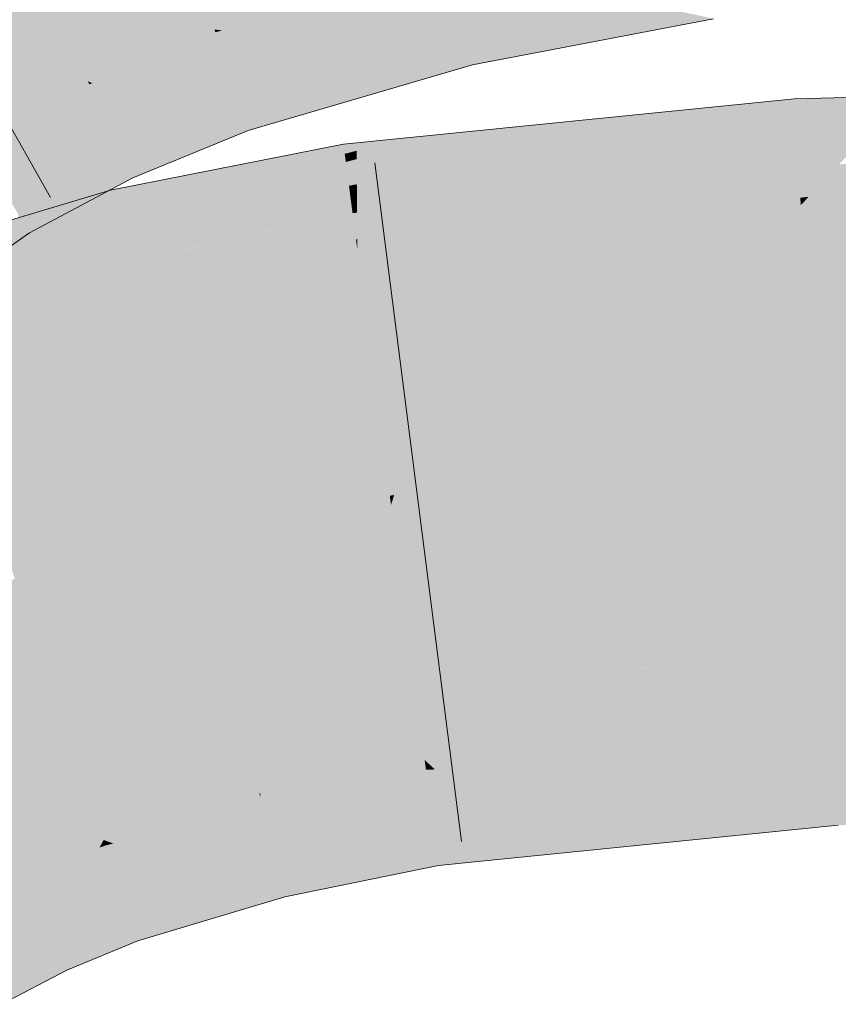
# Model space of a CAD drawing. Extents: x -720 to 300, y 62 to 1107.
# Tile 103 of 250: x 206.214 to 206.496, y 716.119 to 716.458. Entities that reach past the tile are written whole.
import ezdxf

# ---------------------------------------------------------------- set-up
doc = ezdxf.new("R2010")
doc.units = 0
doc.layers.get('0').update_dxf_attribs({"lineweight": 35})
doc.layers.add('E_Leerrohr 25-A06G9FMB8I', color=7, linetype='Continuous', lineweight=9, true_color=0xff8000)
doc.layers.add('E_Leerrohr 25-Shading', color=7, linetype='Continuous', lineweight=9, true_color=0xff8000)

# ---------------------------------------------------------------- blocks, each defined once
blk = doc.blocks.new('Shading-A06G9FDB8I', base_point=(181.43497, 714.58392))
at = {"layer": 'E_Leerrohr 25-Shading', "color": 31, "true_color": 0xfabd7f}
for points in [[(206.36147, 716.47766), (206.34096, 716.56366), (206.2813, 716.45428), (206.25322, 716.53809)], [(206.2813, 716.45428), (206.25322, 716.53809), (206.23779, 716.43646), (206.20038, 716.51654)], [(206.23779, 716.43646), (206.20038, 716.51654), (206.1987, 716.41565), (206.15254, 716.49103)], [(206.6459, 716.3479), (206.64563, 716.39777), (206.48712, 716.32281), (206.4828, 716.39392)], [(206.4828, 716.39392), (206.36041, 716.34979), (206.48712, 716.32281), (206.34308, 716.29437)], [(206.36041, 716.34979), (206.4828, 716.39392), (206.4543, 716.39105)], [(206.37068, 716.38263), (206.36041, 716.34979), (206.4543, 716.39105)], [(206.37068, 716.38263), (206.33044, 716.37854), (206.33257, 716.36249)], [(206.33257, 716.36249), (206.33568, 716.33893), (206.37068, 716.38263), (206.36041, 716.34979)], [(206.2993, 716.37238), (206.2906, 716.33765), (206.33044, 716.37854), (206.33257, 716.36249)], [(206.2993, 716.37238), (206.25439, 716.36346), (206.25914, 716.34424)], [(206.25914, 716.34424), (206.26457, 716.32227), (206.2993, 716.37238), (206.2906, 716.33765)], [(206.25914, 716.34424), (206.25439, 716.36346), (206.20119, 716.2995), (206.18631, 716.3432)], [(206.33257, 716.36249), (206.2906, 716.33765), (206.33568, 716.33893), (206.28455, 716.31342)], [(206.36041, 716.34979), (206.33568, 716.33893), (206.34308, 716.29437), (206.3416, 716.29407)], [(206.48712, 716.32281), (206.48816, 716.30566), (206.6459, 716.3479), (206.64609, 716.31549)], [(206.20119, 716.2995), (206.20644, 716.28406), (206.25914, 716.34424), (206.26457, 716.32227)], [(206.2906, 716.33765), (206.26457, 716.32227), (206.28455, 716.31342), (206.26869, 716.30554)], [(206.33568, 716.33893), (206.28455, 716.31342), (206.3416, 716.29407), (206.27559, 716.27765)], [(206.26457, 716.32227), (206.20644, 716.28406), (206.26869, 716.30554), (206.21022, 716.27295)], [(206.48712, 716.32281), (206.45039, 716.31555), (206.48816, 716.30566), (206.45091, 716.30194)], [(206.26869, 716.30554), (206.27559, 716.27765), (206.28455, 716.31342)], [(206.45071, 716.30725), (206.45039, 716.31555), (206.34201, 716.29095), (206.34308, 716.29437)], [(206.48816, 716.30566), (206.64612, 716.30939), (206.64609, 716.31549)], [(206.45091, 716.30194), (206.45071, 716.30725), (206.34201, 716.29095)], [(206.64615, 716.30457), (206.64612, 716.30939), (206.48828, 716.30359), (206.48816, 716.30566)], [(206.21022, 716.27295), (206.21478, 716.25952), (206.26869, 716.30554), (206.27559, 716.27765)], [(206.34415, 716.27472), (206.48959, 716.28204), (206.45091, 716.30194), (206.48828, 716.30359)], [(206.48828, 716.30359), (206.48816, 716.30566), (206.45091, 716.30194)], [(206.48959, 716.28204), (206.64627, 716.28387), (206.48828, 716.30359), (206.64615, 716.30457)], [(206.34415, 716.27472), (206.45091, 716.30194), (206.34201, 716.29095)], [(206.27559, 716.27765), (206.34201, 716.29095), (206.3416, 716.29407)], [(206.3416, 716.29407), (206.34201, 716.29095), (206.34308, 716.29437)], [(206.34415, 716.27472), (206.34201, 716.29095), (206.27794, 716.26813), (206.27559, 716.27765)], [(206.49222, 716.23853), (206.64651, 716.24164), (206.48959, 716.28204), (206.64627, 716.28387)], [(206.34415, 716.27472), (206.35002, 716.23016), (206.45172, 716.28015), (206.45341, 716.23627)], [(206.45341, 716.23627), (206.49222, 716.23853), (206.45172, 716.28015), (206.48959, 716.28204)], [(206.27794, 716.26813), (206.27559, 716.27765), (206.215, 716.25891), (206.21478, 716.25952)], [(206.28894, 716.22357), (206.35002, 716.23016), (206.27794, 716.26813), (206.34415, 716.27472)], [(206.1769, 716.24634), (206.17781, 716.24438), (206.21272, 716.26562), (206.21478, 716.25952)], [(206.23013, 716.21442), (206.28894, 716.22357), (206.215, 716.25891), (206.27794, 716.26813)], [(206.23013, 716.21442), (206.21478, 716.25952), (206.19511, 716.20721), (206.17781, 716.24438)], [(206.49301, 716.22565), (206.49222, 716.23853), (206.36269, 716.2309)], [(206.49222, 716.23853), (206.49301, 716.22565), (206.64651, 716.24164), (206.64662, 716.22192)], [(206.28894, 716.22357), (206.29048, 716.21729), (206.35002, 716.23016), (206.35182, 716.21649)], [(206.35002, 716.23016), (206.49301, 716.22565), (206.36269, 716.2309)], [(206.49301, 716.22565), (206.35002, 716.23016), (206.4935, 716.21747), (206.35182, 716.21649)], [(206.49301, 716.22565), (206.4935, 716.21747), (206.64662, 716.22192), (206.64662, 716.22095)], [(206.29048, 716.21729), (206.28894, 716.22357), (206.25575, 716.21838)], [(206.23013, 716.21442), (206.29048, 716.21729), (206.25575, 716.21838)], [(206.29048, 716.21729), (206.23013, 716.21442), (206.2951, 716.19861), (206.23676, 716.19495)], [(206.35182, 716.21649), (206.29048, 716.21729), (206.35356, 716.20331), (206.2951, 716.19861)], [(206.35182, 716.21649), (206.35356, 716.20331), (206.4935, 716.21747)], [(206.2151, 716.16425), (206.24326, 716.17584), (206.19511, 716.20721), (206.23013, 716.21442)], [(206.18945, 716.15076), (206.2151, 716.16425), (206.16087, 716.19843), (206.19511, 716.20721)], [(206.2951, 716.19861), (206.29677, 716.19183), (206.35356, 716.20331)], [(206.23676, 716.19495), (206.24326, 716.17584), (206.2951, 716.19861), (206.29677, 716.19183)]]:
    blk.add_solid(points, dxfattribs=at)
at = {"layer": 'E_Leerrohr 25-Shading', "color": 43, "true_color": 0xd7ab7f}
for points in [[(206.36188, 716.47595), (206.36147, 716.47766), (206.2813, 716.45428)], [(206.28392, 716.45392), (206.3625, 716.47333), (206.2813, 716.45428), (206.36188, 716.47595)], [(206.29053, 716.453), (206.36349, 716.46918), (206.28392, 716.45392), (206.3625, 716.47333)], [(206.30241, 716.45135), (206.36484, 716.46356), (206.29053, 716.453), (206.36349, 716.46918)], [(206.37103, 716.45697), (206.43857, 716.46106), (206.36787, 716.46381), (206.40973, 716.46729)], [(206.3203, 716.44891), (206.36647, 716.45673), (206.30241, 716.45135), (206.36484, 716.46356)], [(206.36647, 716.45673), (206.37103, 716.45697), (206.36484, 716.46356), (206.36787, 716.46381)], [(206.45277, 716.45801), (206.43857, 716.46106), (206.37445, 716.44958), (206.37103, 716.45697)], [(206.34357, 716.44574), (206.36823, 716.44934), (206.3203, 716.44891), (206.36647, 716.45673)], [(206.36823, 716.44934), (206.37445, 716.44958), (206.36647, 716.45673), (206.37103, 716.45697)], [(206.45277, 716.45801), (206.37445, 716.44958), (206.41837, 716.45135)], [(206.28162, 716.45337), (206.2813, 716.45428), (206.23779, 716.43646)], [(206.23941, 716.43585), (206.28233, 716.45117), (206.23779, 716.43646), (206.28162, 716.45337)], [(206.28392, 716.45392), (206.2813, 716.45428), (206.28276, 716.45361)], [(206.28276, 716.45361), (206.2813, 716.45428), (206.28162, 716.45337)], [(206.28233, 716.45117), (206.28629, 716.45209), (206.28162, 716.45337), (206.28276, 716.45361)], [(206.28351, 716.44769), (206.29228, 716.4494), (206.28233, 716.45117), (206.28629, 716.45209)], [(206.28629, 716.45209), (206.29053, 716.453), (206.28276, 716.45361), (206.28392, 716.45392)], [(206.29228, 716.4494), (206.30241, 716.45135), (206.28629, 716.45209), (206.29053, 716.453)], [(206.24306, 716.43445), (206.28351, 716.44769), (206.23941, 716.43585), (206.28233, 716.45117)], [(206.2851, 716.44299), (206.3008, 716.44562), (206.28351, 716.44769), (206.29228, 716.4494)], [(206.3008, 716.44562), (206.3203, 716.44891), (206.29228, 716.4494), (206.30241, 716.45135)], [(206.31123, 716.44098), (206.34357, 716.44574), (206.3008, 716.44562), (206.3203, 716.44891)], [(206.36967, 716.44324), (206.36823, 716.44934), (206.36543, 716.44269), (206.34357, 716.44574)], [(206.36967, 716.44324), (206.37727, 716.44348), (206.36823, 716.44934), (206.37445, 716.44958)], [(206.37445, 716.44958), (206.37727, 716.44348), (206.41837, 716.45135)], [(206.24893, 716.43225), (206.2851, 716.44299), (206.24306, 716.43445), (206.28351, 716.44769)], [(206.28696, 716.43744), (206.31123, 716.44098), (206.2851, 716.44299), (206.3008, 716.44562)], [(206.32068, 716.43677), (206.36543, 716.44269), (206.31123, 716.44098), (206.34357, 716.44574)], [(206.25673, 716.42926), (206.28696, 716.43744), (206.24893, 716.43225), (206.2851, 716.44299)], [(206.36995, 716.44208), (206.36543, 716.44269), (206.32721, 716.4339), (206.32068, 716.43677)], [(206.36995, 716.44208), (206.32721, 716.4339), (206.35286, 716.43707)], [(206.36543, 716.44269), (206.36995, 716.44208), (206.36967, 716.44324)], [(206.36995, 716.44208), (206.37727, 716.44348), (206.36967, 716.44324)], [(206.28859, 716.43256), (206.32068, 716.43677), (206.28696, 716.43744), (206.31123, 716.44098)], [(206.23827, 716.43549), (206.23779, 716.43646), (206.1987, 716.41565)], [(206.19933, 716.41467), (206.2393, 716.43323), (206.1987, 716.41565), (206.23827, 716.43549)], [(206.23941, 716.43585), (206.23779, 716.43646), (206.23827, 716.43549)], [(206.2393, 716.43323), (206.24306, 716.43445), (206.23827, 716.43549), (206.23941, 716.43585)], [(206.26427, 716.42639), (206.28859, 716.43256), (206.25673, 716.42926), (206.28696, 716.43744)], [(206.28972, 716.4292), (206.32721, 716.4339), (206.28859, 716.43256), (206.32068, 716.43677)], [(206.32721, 716.4339), (206.33302, 716.43127), (206.35286, 716.43707)], [(206.20061, 716.41254), (206.24089, 716.42987), (206.19933, 716.41467), (206.2393, 716.43323)], [(206.24089, 716.42987), (206.24893, 716.43225), (206.2393, 716.43323), (206.24306, 716.43445)], [(206.2429, 716.42554), (206.25673, 716.42926), (206.24089, 716.42987), (206.24893, 716.43225)], [(206.28972, 716.4292), (206.28859, 716.43256), (206.2697, 716.42432), (206.26427, 716.42639)], [(206.29071, 716.42621), (206.33302, 716.43127), (206.28972, 716.4292), (206.32721, 716.4339)], [(206.51808, 716.43134), (206.48059, 716.43048), (206.48082, 716.4267)], [(206.48082, 716.4267), (206.48117, 716.42102), (206.51808, 716.43134), (206.51138, 716.42426)], [(206.20247, 716.40948), (206.2429, 716.42554), (206.20061, 716.41254), (206.24089, 716.42987)], [(206.2448, 716.42151), (206.26427, 716.42639), (206.2429, 716.42554), (206.25673, 716.42926)], [(206.2697, 716.42432), (206.2747, 716.42242), (206.28972, 716.4292), (206.29071, 716.42621)], [(206.29294, 716.41956), (206.33302, 716.43127), (206.29071, 716.42621)], [(206.44983, 716.42682), (206.48059, 716.43048), (206.45468, 716.42786)], [(206.44983, 716.42682), (206.45523, 716.42169), (206.48059, 716.43048)], [(206.48082, 716.4267), (206.48059, 716.43048), (206.45523, 716.42169)], [(206.20439, 716.40637), (206.2448, 716.42151), (206.20247, 716.40948), (206.2429, 716.42554)], [(206.24614, 716.41864), (206.2697, 716.42432), (206.2448, 716.42151), (206.26427, 716.42639)], [(206.2747, 716.42242), (206.28778, 716.41748), (206.29071, 716.42621), (206.29294, 716.41956)], [(206.3302, 716.40558), (206.33025, 716.40112), (206.39093, 716.4198), (206.44983, 716.42682)], [(206.44983, 716.42682), (206.33025, 716.40112), (206.45523, 716.42169), (206.33028, 716.3974)], [(206.40302, 716.42267), (206.39093, 716.4198), (206.45468, 716.42786), (206.44983, 716.42682)], [(206.48117, 716.42102), (206.48082, 716.4267), (206.42455, 716.41107), (206.45523, 716.42169)], [(206.20583, 716.40405), (206.24614, 716.41864), (206.20439, 716.40637), (206.2448, 716.42151)], [(206.24738, 716.41602), (206.2747, 716.42242), (206.24614, 716.41864), (206.2697, 716.42432)], [(206.25056, 716.40912), (206.28778, 716.41748), (206.24738, 716.41602), (206.2747, 716.42242)], [(206.45523, 716.42169), (206.33028, 716.3974), (206.42455, 716.41107), (206.33031, 716.39459)], [(206.36829, 716.41913), (206.35266, 716.41528), (206.40302, 716.42267), (206.39093, 716.4198)], [(206.51138, 716.42426), (206.48117, 716.42102), (206.50629, 716.41882), (206.48143, 716.41656)], [(206.20718, 716.40179), (206.24738, 716.41602), (206.20583, 716.40405), (206.24614, 716.41864)], [(206.34755, 716.41705), (206.33014, 716.4126), (206.36829, 716.41913), (206.35266, 716.41528)], [(206.39093, 716.4198), (206.35266, 716.41528), (206.3302, 716.40558), (206.33017, 716.40973)], [(206.42455, 716.41107), (206.40598, 716.40466), (206.48117, 716.42102), (206.48143, 716.41656)], [(206.50629, 716.41882), (206.48143, 716.41656), (206.50267, 716.41498), (206.48163, 716.41339)], [(206.21085, 716.39581), (206.25056, 716.40912), (206.20718, 716.40179), (206.24738, 716.41602)], [(206.25056, 716.40912), (206.25188, 716.40637), (206.28778, 716.41748), (206.27126, 716.41071)], [(206.28824, 716.40747), (206.28107, 716.39813), (206.32567, 716.41486), (206.32576, 716.41418)], [(206.33012, 716.41528), (206.32567, 716.41486), (206.32576, 716.41418)], [(206.32576, 716.41418), (206.3261, 716.41156), (206.33012, 716.41528), (206.33014, 716.4126)], [(206.33012, 716.41528), (206.33014, 716.4126), (206.34755, 716.41705)], [(206.35266, 716.41528), (206.33014, 716.4126), (206.33017, 716.40973)], [(206.48143, 716.41656), (206.40598, 716.40466), (206.48163, 716.41339), (206.39561, 716.40106)], [(206.50267, 716.41498), (206.48163, 716.41339), (206.49968, 716.4118), (206.4818, 716.41071)], [(206.3261, 716.41156), (206.27855, 716.3949), (206.32646, 716.40875), (206.27599, 716.39154)], [(206.32576, 716.41418), (206.28107, 716.39813), (206.3261, 716.41156), (206.27855, 716.3949)], [(206.33014, 716.4126), (206.3261, 716.41156), (206.33017, 716.40973), (206.32646, 716.40875)], [(206.42455, 716.41107), (206.33031, 716.39459), (206.40598, 716.40466), (206.33032, 716.3927)], [(206.48163, 716.41339), (206.39561, 716.40106), (206.4818, 716.41071), (206.38922, 716.39886)], [(206.49968, 716.4118), (206.4818, 716.41071), (206.49806, 716.4101), (206.48187, 716.4093)], [(206.62428, 716.41376), (206.51067, 716.40997), (206.48553, 716.39679), (206.496, 716.4079)], [(206.25056, 716.40912), (206.21085, 716.39581), (206.25188, 716.40637), (206.21248, 716.39319)], [(206.25188, 716.40637), (206.2533, 716.40332), (206.27126, 716.41071)], [(206.32646, 716.40875), (206.27599, 716.39154), (206.32698, 716.40485), (206.2726, 716.38715)], [(206.33017, 716.40973), (206.32646, 716.40875), (206.3302, 716.40558), (206.32698, 716.40485)], [(206.48187, 716.4093), (206.4164, 716.40186), (206.33044, 716.37854), (206.36203, 716.38947)], [(206.48209, 716.40594), (206.48187, 716.4093), (206.37068, 716.38263), (206.33044, 716.37854)], [(206.4818, 716.41071), (206.38922, 716.39886), (206.48187, 716.4093), (206.38882, 716.39874)], [(206.49806, 716.4101), (206.48187, 716.4093), (206.49751, 716.40955), (206.4819, 716.409)], [(206.49751, 716.40955), (206.4819, 716.409), (206.496, 716.4079), (206.48209, 716.40594)], [(206.496, 716.4079), (206.48209, 716.40594), (206.48553, 716.39679), (206.48265, 716.39648)], [(206.64563, 716.39777), (206.64557, 716.40826), (206.4828, 716.39392), (206.5825, 716.40649)], [(206.21248, 716.39319), (206.214, 716.39069), (206.25188, 716.40637), (206.25313, 716.40369)], [(206.24667, 716.39478), (206.24733, 716.39209), (206.27158, 716.40417), (206.28824, 716.40747)], [(206.24733, 716.39209), (206.2487, 716.38654), (206.28824, 716.40747), (206.28107, 716.39813)], [(206.32698, 716.40485), (206.2726, 716.38715), (206.32755, 716.40057), (206.2693, 716.38287)], [(206.3302, 716.40558), (206.32698, 716.40485), (206.33025, 716.40112), (206.32755, 716.40057)], [(206.40598, 716.40466), (206.33032, 716.3927), (206.39561, 716.40106), (206.33034, 716.39172)], [(206.37068, 716.38263), (206.4543, 716.39105), (206.48209, 716.40594), (206.48265, 716.39648)], [(206.48553, 716.39679), (206.4828, 716.39392), (206.55962, 716.40588), (206.5825, 716.40649)], [(206.25313, 716.40369), (206.214, 716.39069), (206.24498, 716.39886), (206.21542, 716.38837)], [(206.25313, 716.40369), (206.24498, 716.39886), (206.2533, 716.40332)], [(206.2558, 716.401), (206.24562, 716.39899), (206.24603, 716.39734)], [(206.24603, 716.39734), (206.24667, 716.39478), (206.2558, 716.401), (206.27158, 716.40417)], [(206.33025, 716.40112), (206.32755, 716.40057), (206.33028, 716.3974), (206.32802, 716.39697)], [(206.39561, 716.40106), (206.33034, 716.39172), (206.38922, 716.39886), (206.33034, 716.39136)], [(206.4164, 716.40186), (206.38882, 716.39874), (206.36203, 716.38947)], [(206.19658, 716.37756), (206.1796, 716.36517), (206.24562, 716.39899), (206.24603, 716.39734)], [(206.2162, 716.38708), (206.19658, 716.37756), (206.24466, 716.39874), (206.24562, 716.39899)], [(206.21542, 716.38837), (206.21782, 716.38446), (206.24498, 716.39886)], [(206.23344, 716.39539), (206.2162, 716.38708), (206.24466, 716.39874)], [(206.28107, 716.39813), (206.2487, 716.38654), (206.27855, 716.3949), (206.24919, 716.38458)], [(206.32755, 716.40057), (206.2693, 716.38287), (206.32802, 716.39697), (206.26691, 716.3797)], [(206.38922, 716.39886), (206.33034, 716.39136), (206.36203, 716.38947), (206.33041, 716.38226)], [(206.17894, 716.36487), (206.17972, 716.36261), (206.24603, 716.39734), (206.24667, 716.39478)], [(206.17972, 716.36261), (206.18059, 716.36005), (206.24667, 716.39478), (206.24733, 716.39209)], [(206.21242, 716.38916), (206.19658, 716.37756), (206.23344, 716.39539)], [(206.27855, 716.3949), (206.24919, 716.38458), (206.27599, 716.39154), (206.24969, 716.38257)], [(206.32838, 716.39423), (206.26541, 716.37781), (206.32861, 716.39246), (206.26476, 716.37695)], [(206.32802, 716.39697), (206.26691, 716.3797), (206.32838, 716.39423), (206.26541, 716.37781)], [(206.33028, 716.3974), (206.32802, 716.39697), (206.33031, 716.39459), (206.32838, 716.39423)], [(206.33031, 716.39459), (206.32838, 716.39423), (206.33032, 716.3927), (206.32861, 716.39246)], [(206.4543, 716.39105), (206.4828, 716.39392), (206.48265, 716.39648)], [(206.48265, 716.39648), (206.4828, 716.39392), (206.48553, 716.39679)], [(206.18059, 716.36005), (206.18199, 716.3559), (206.24733, 716.39209), (206.2487, 716.38654)], [(206.27599, 716.39154), (206.24969, 716.38257), (206.2726, 716.38715), (206.25035, 716.37988)], [(206.32861, 716.39246), (206.26669, 716.37738), (206.32874, 716.39154)], [(206.32997, 716.38214), (206.32874, 716.39154), (206.30562, 716.37811), (206.32271, 716.39014)], [(206.33032, 716.3927), (206.32861, 716.39246), (206.33034, 716.39172), (206.32874, 716.39154)], [(206.33034, 716.39172), (206.32874, 716.39154), (206.33034, 716.39136), (206.3288, 716.39117)], [(206.33034, 716.39136), (206.3288, 716.39117), (206.33041, 716.38226), (206.32997, 716.38214)], [(206.214, 716.39069), (206.21242, 716.38068), (206.21782, 716.38446)], [(206.32271, 716.39014), (206.26669, 716.37738), (206.30562, 716.37811)], [(206.33041, 716.38226), (206.33044, 716.37854), (206.36203, 716.38947)], [(206.2487, 716.38654), (206.18199, 716.3559), (206.24919, 716.38458), (206.18246, 716.35455)], [(206.24919, 716.38458), (206.18246, 716.35455), (206.24969, 716.38257), (206.18291, 716.35327)], [(206.2726, 716.38715), (206.25035, 716.37988), (206.2693, 716.38287), (206.25099, 716.37726)], [(206.24969, 716.38257), (206.18291, 716.35327), (206.25035, 716.37988), (206.18341, 716.35175)], [(206.2693, 716.38287), (206.25099, 716.37726), (206.26691, 716.3797), (206.25146, 716.37537)], [(206.32997, 716.38214), (206.30562, 716.37811), (206.31796, 716.37836)], [(206.31796, 716.37836), (206.33044, 716.37854), (206.32997, 716.38214)], [(206.32997, 716.38214), (206.33044, 716.37854), (206.33041, 716.38226)], [(206.25035, 716.37988), (206.18341, 716.35175), (206.25099, 716.37726), (206.18378, 716.35065)], [(206.25099, 716.37726), (206.18378, 716.35065), (206.25146, 716.37537), (206.18391, 716.35028)], [(206.26691, 716.3797), (206.25146, 716.37537), (206.26541, 716.37781), (206.25175, 716.37421)], [(206.26541, 716.37781), (206.25175, 716.37421), (206.26476, 716.37695), (206.25185, 716.37378)], [(206.25439, 716.36346), (206.29996, 716.37415), (206.26669, 716.37738), (206.30562, 716.37811)], [(206.25439, 716.36346), (206.26669, 716.37738), (206.26476, 716.37695)], [(206.2993, 716.37238), (206.31796, 716.37836), (206.29677, 716.37189), (206.29996, 716.37415)], [(206.33044, 716.37854), (206.31796, 716.37836), (206.2993, 716.37238)], [(206.29996, 716.37415), (206.31796, 716.37836), (206.30562, 716.37811)], [(206.25146, 716.37537), (206.19563, 716.35461), (206.25175, 716.37421)], [(206.25175, 716.37421), (206.2285, 716.36609), (206.25185, 716.37378)], [(206.25185, 716.37378), (206.25439, 716.36346), (206.26476, 716.37695)], [(206.29996, 716.37415), (206.25439, 716.36346), (206.29677, 716.37189)], [(206.2285, 716.36609), (206.19563, 716.35461), (206.25185, 716.37378), (206.25439, 716.36346)], [(206.19563, 716.35461), (206.18391, 716.35028), (206.25439, 716.36346), (206.18631, 716.3432)], [(206.64668, 716.20966), (206.64662, 716.22095), (206.4942, 716.20587), (206.4935, 716.21747)], [(206.43568, 716.20343), (206.4935, 716.21747), (206.35709, 716.20007), (206.35356, 716.20331)], [(206.4942, 716.20593), (206.4935, 716.21747), (206.43568, 716.20343)], [(206.49536, 716.18683), (206.64679, 716.19092), (206.4942, 716.20587), (206.64668, 716.20966)], [(206.4942, 716.20587), (206.36388, 716.19397), (206.43036, 716.18073), (206.37637, 716.18262)], [(206.4942, 716.20587), (206.4942, 716.20593), (206.41623, 716.19873), (206.43568, 716.20343)], [(206.4942, 716.20587), (206.43036, 716.18073), (206.49536, 716.18683)], [(206.29704, 716.19073), (206.354, 716.19995), (206.29707, 716.19189), (206.3537, 716.20221)], [(206.3537, 716.20221), (206.35356, 716.20331), (206.29707, 716.19189)], [(206.35709, 716.20007), (206.35356, 716.20331), (206.354, 716.19995)], [(206.41623, 716.19873), (206.43568, 716.20343), (206.36012, 716.19733), (206.35709, 716.20007)], [(206.29744, 716.18909), (206.35437, 716.1972), (206.29704, 716.19073), (206.354, 716.19995)], [(206.35437, 716.1972), (206.36012, 716.19733), (206.354, 716.19995), (206.35709, 716.20007)], [(206.36012, 716.19733), (206.36388, 716.19397), (206.41623, 716.19873)], [(206.29807, 716.18658), (206.35486, 716.19342), (206.29744, 716.18909), (206.35437, 716.1972)], [(206.3549, 716.19312), (206.36388, 716.19397), (206.35437, 716.1972), (206.36012, 716.19733)], [(206.29704, 716.19073), (206.29677, 716.19183), (206.24388, 716.17603)], [(206.29704, 716.19073), (206.29707, 716.19189), (206.29677, 716.19183)], [(206.2989, 716.18323), (206.3549, 716.19312), (206.29807, 716.18658), (206.35486, 716.19342)], [(206.2989, 716.18323), (206.29994, 716.17902), (206.3549, 716.19312), (206.3562, 716.18329)], [(206.3549, 716.19312), (206.3562, 716.18329), (206.36388, 716.19397), (206.37637, 716.18262)], [(206.29744, 716.18909), (206.29704, 716.19073), (206.24326, 716.17584), (206.24388, 716.17603)], [(206.29744, 716.18909), (206.24326, 716.17584), (206.24815, 716.17651)], [(206.24815, 716.17651), (206.26302, 716.17841), (206.29744, 716.18909), (206.29807, 716.18658)], [(206.49571, 716.18091), (206.64684, 716.18439), (206.49536, 716.18683), (206.64679, 716.19092)], [(206.26302, 716.17841), (206.29826, 716.18304), (206.29807, 716.18658), (206.2989, 716.18323)], [(206.45569, 716.17688), (206.49571, 716.18091), (206.45546, 716.18311), (206.49536, 716.18683)], [(206.25047, 716.1731), (206.29826, 716.18304), (206.24655, 716.17462), (206.26302, 716.17841)], [(206.25432, 716.17163), (206.29826, 716.18304), (206.25047, 716.1731)], [(206.29994, 716.17902), (206.2989, 716.18323), (206.25609, 716.17096), (206.25432, 716.17163)], [(206.29994, 716.17902), (206.30107, 716.17444), (206.3562, 716.18329), (206.35695, 716.17767)], [(206.3562, 716.18329), (206.35695, 716.17767), (206.37637, 716.18262), (206.38333, 716.17633)], [(206.35744, 716.17389), (206.35835, 716.16699), (206.45546, 716.18311), (206.45569, 716.17688)], [(206.37637, 716.18262), (206.38333, 716.17633), (206.43036, 716.18073)], [(206.24655, 716.17462), (206.26302, 716.17841), (206.24422, 716.17548), (206.24815, 716.17651)], [(206.26308, 716.16833), (206.30107, 716.17444), (206.25609, 716.17096), (206.29994, 716.17902)], [(206.30359, 716.16418), (206.35744, 716.17389), (206.30107, 716.17444), (206.35695, 716.17767)], [(206.35744, 716.17389), (206.38333, 716.17633), (206.35695, 716.17767)], [(206.24281, 716.17505), (206.24326, 716.17584), (206.2151, 716.16425)], [(206.21539, 716.16364), (206.24182, 716.17322), (206.2151, 716.16425), (206.24281, 716.17505)], [(206.24182, 716.17322), (206.2439, 716.17395), (206.24281, 716.17505), (206.24344, 716.17529)], [(206.24344, 716.17529), (206.24326, 716.17584), (206.24281, 716.17505)], [(206.24815, 716.17651), (206.24326, 716.17584), (206.24422, 716.17548)], [(206.24422, 716.17548), (206.24326, 716.17584), (206.24344, 716.17529)], [(206.2439, 716.17395), (206.24655, 716.17462), (206.24344, 716.17529), (206.24422, 716.17548)], [(206.2446, 716.17188), (206.25047, 716.1731), (206.2439, 716.17395), (206.24655, 716.17462)], [(206.26308, 716.16833), (206.2861, 716.15961), (206.30107, 716.17444), (206.30359, 716.16418)], [(206.216, 716.16229), (206.2403, 716.17047), (206.21539, 716.16364), (206.24182, 716.17322)], [(206.23833, 716.16681), (206.24547, 716.16937), (206.2403, 716.17047), (206.2446, 716.17188)], [(206.2403, 716.17047), (206.2446, 716.17188), (206.24182, 716.17322), (206.2439, 716.17395)], [(206.24547, 716.16937), (206.25432, 716.17163), (206.2446, 716.17188), (206.25047, 716.1731)], [(206.24547, 716.16937), (206.24556, 716.16907), (206.25432, 716.17163), (206.25609, 716.17096)], [(206.24556, 716.16907), (206.2467, 716.16571), (206.25609, 716.17096), (206.26308, 716.16833)], [(206.30554, 716.15631), (206.35835, 716.16699), (206.30359, 716.16418), (206.35744, 716.17389)], [(206.21695, 716.16028), (206.23833, 716.16681), (206.216, 716.16229), (206.2403, 716.17047)], [(206.2467, 716.16571), (206.24547, 716.16937), (206.23607, 716.16272), (206.23833, 716.16681)], [(206.25183, 716.15063), (206.2861, 716.15961), (206.2467, 716.16571), (206.26308, 716.16833)], [(206.21539, 716.16364), (206.2151, 716.16425), (206.18945, 716.15076)], [(206.23833, 716.16681), (206.21695, 716.16028), (206.21735, 716.15942)], [(206.21735, 716.15942), (206.21815, 716.15771), (206.23833, 716.16681), (206.23607, 716.16272)], [(206.23607, 716.16272), (206.25183, 716.15063), (206.2467, 716.16571)], [(206.2861, 716.15961), (206.29956, 716.15454), (206.30359, 716.16418), (206.30554, 716.15631)], [(206.1898, 716.15021), (206.216, 716.16229), (206.18945, 716.15076), (206.21539, 716.16364)], [(206.19055, 716.14893), (206.21695, 716.16028), (206.1898, 716.15021), (206.216, 716.16229)], [(206.21815, 716.15771), (206.22513, 716.1427), (206.23607, 716.16272)], [(206.23607, 716.16272), (206.22513, 716.1427), (206.25183, 716.15063), (206.23724, 716.14545)], [(206.19124, 716.14777), (206.21735, 716.15942), (206.19055, 716.14893), (206.21695, 716.16028)], [(206.19165, 716.14709), (206.21815, 716.15771), (206.19124, 716.14777), (206.21735, 716.15942)], [(206.19936, 716.13428), (206.22513, 716.1427), (206.19165, 716.14709), (206.21815, 716.15771)], [(206.25243, 716.14886), (206.29956, 716.15454), (206.25183, 716.15063), (206.2861, 716.15961)], [(206.29956, 716.15454), (206.25243, 716.14886), (206.28444, 716.14996), (206.25331, 716.14624)], [(206.23724, 716.14545), (206.25243, 716.14886), (206.25183, 716.15063)], [(206.25243, 716.14886), (206.22513, 716.1427), (206.25331, 716.14624), (206.2263, 716.1402)], [(206.25331, 716.14624), (206.25359, 716.14545), (206.28444, 716.14996), (206.2798, 716.14862)], [(206.25359, 716.14545), (206.25505, 716.14117), (206.2798, 716.14862)], [(206.2263, 716.1402), (206.22665, 716.1394), (206.25331, 716.14624), (206.25359, 716.14545)], [(206.22665, 716.1394), (206.23055, 716.13104), (206.25359, 716.14545), (206.25505, 716.14117)], [(206.22513, 716.1427), (206.19936, 716.13428), (206.2263, 716.1402), (206.20082, 716.13184)], [(206.20082, 716.13184), (206.20122, 716.13116), (206.2263, 716.1402), (206.22665, 716.1394)], [(206.22665, 716.1394), (206.20122, 716.13116), (206.21242, 716.12158), (206.20714, 716.12128)], [(206.22665, 716.1394), (206.21242, 716.12158), (206.23055, 716.13104)]]:
    blk.add_solid(points, dxfattribs=at)
blk = doc.blocks.new('Referenz-A06G9FMD8I')
at = {"layer": 'E_Leerrohr 25-A06G9FMB8I', "linetype": 'Continuous', "ltscale": 0.13}
for p, q in [((206.10915, 716.60103), (206.22497, 716.39655)), ((206.45277, 716.45799), (206.36995, 716.44208)), ((206.36995, 716.44208), (206.29294, 716.41958)), ((206.64542, 716.43436), (206.4806, 716.43046)), ((206.4806, 716.43046), (206.32566, 716.41486)), ((206.29294, 716.41958), (206.2533, 716.40331)), ((206.32566, 716.41486), (206.24563, 716.39902)), ((206.33649, 716.40843), (206.36617, 716.17532)), ((206.2533, 716.40331), (206.21782, 716.38445)), ((206.24563, 716.39902), (206.17453, 716.37787)), ((206.21782, 716.38445), (206.18886, 716.36421)), ((206.49572, 716.18092), (206.35835, 716.16701)), ((206.35835, 716.16701), (206.30554, 716.1563)), ((206.30554, 716.1563), (206.25505, 716.14119)), ((206.25505, 716.14119), (206.23055, 716.13106)), ((206.23055, 716.13106), (206.20827, 716.11938))]:
    blk.add_line(p, q, dxfattribs=at)

msp = doc.modelspace()

# ---------------------------------------------------------------- block references
at = {"color": 8, "lineweight": 25, "ltscale": 0.25, "true_color": 0x808080}
msp.add_blockref('Referenz-A06G9FMD8I', (0, 0), dxfattribs=at)
msp.add_blockref('Shading-A06G9FDB8I', (181.43497, 714.58392))

doc.saveas('drawing.dxf')
